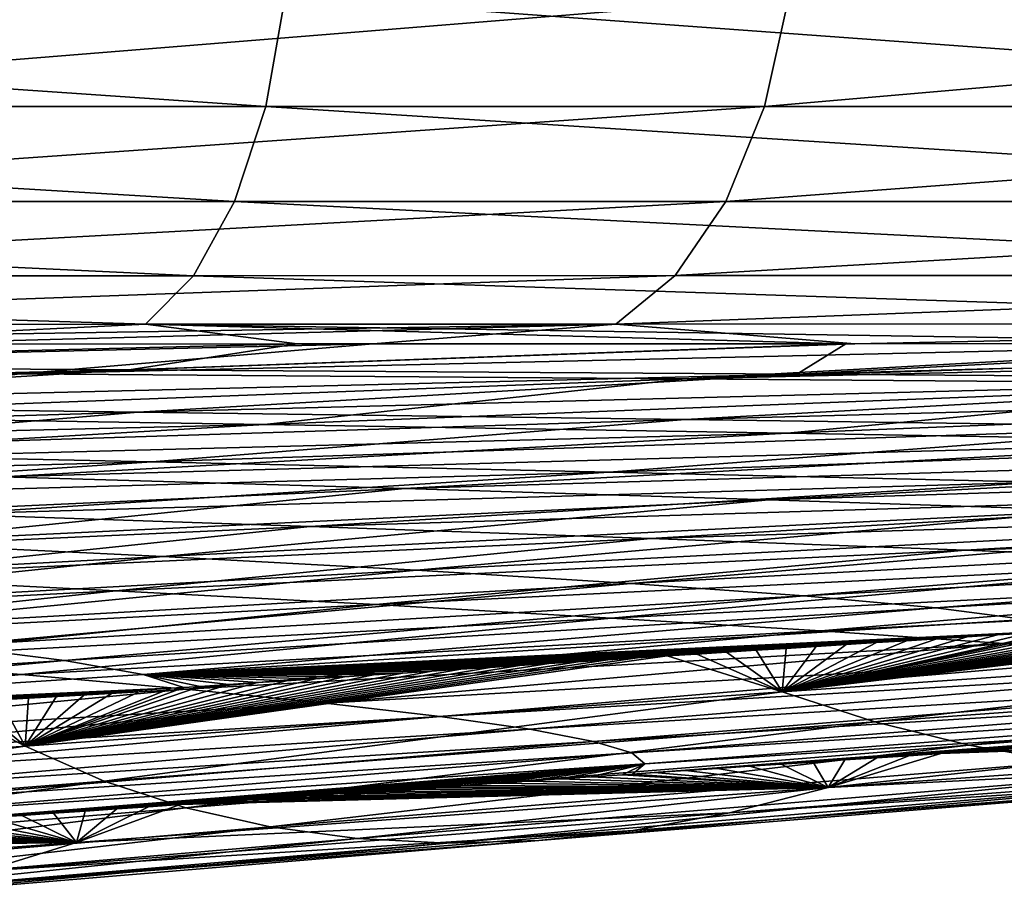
# Model space of a CAD drawing. Header units: metres. Extents: x -136 to 36, y -263 to -20.
# Tile 77 of 99: x 9.86 to 11.35, y -72.97 to -71.64. Entities that reach past the tile are written whole.
import ezdxf

# ---------------------------------------------------------------- set-up
doc = ezdxf.new("R2010")
doc.units = ezdxf.units.M
doc.layers.add('solid_11_382_034_XXX', color=7, linetype='CONTINUOUS')

msp = doc.modelspace()

# ---------------------------------------------------------------- linework, layer by layer
at = {"layer": 'solid_11_382_034_XXX'}
for points in [[(7.820876, -71.60215, 21.638159), (7.798515, -71.768051, 21.576136), (10.234829, -71.767921, 20.530504)], [(10.264351, -71.602135, 20.589771), (7.820876, -71.60215, 21.638159), (10.234829, -71.767921, 20.530504)], [(11.025206, -71.602654, -76.127701), (10.988605, -71.76825, -76.072327), (8.976542, -71.768326, -77.241348)], [(9.006333, -71.602654, -77.300468), (11.025206, -71.602654, -76.127701), (8.976542, -71.768326, -77.241348)], [(10.264351, -71.602135, 20.589771), (10.234829, -71.767921, 20.530504), (12.534172, -71.767838, 19.210545)], [(12.570469, -71.602127, 19.266157), (10.264351, -71.602135, 20.589771), (12.534172, -71.767838, 19.210545)], [(12.893705, -71.602654, -74.727516), (12.850819, -71.768211, -74.676712), (10.988605, -71.76825, -76.072327)], [(11.025206, -71.602654, -76.127701), (12.893705, -71.602654, -74.727516), (10.988605, -71.76825, -76.072327)], [(7.798515, -71.768051, 21.576136), (7.762592, -71.91188, 21.476673), (10.187529, -71.911575, 20.43565)], [(10.234829, -71.767921, 20.530504), (7.798515, -71.768051, 21.576136), (10.187529, -71.911575, 20.43565)], [(10.988605, -71.76825, -76.072327), (10.930089, -71.91169, -75.983841), (8.928828, -71.91188, -77.146767)], [(8.976542, -71.768326, -77.241348), (10.988605, -71.76825, -76.072327), (8.928828, -71.91188, -77.146767)], [(10.234829, -71.767921, 20.530504), (10.187529, -71.911575, 20.43565), (12.476122, -71.911354, 19.121656)], [(12.534172, -71.767838, 19.210545), (10.234829, -71.767921, 20.530504), (12.476122, -71.911354, 19.121656)], [(12.850819, -71.768211, -74.676712), (12.782316, -71.911583, -74.595596), (10.930089, -71.91169, -75.983841)], [(10.988605, -71.76825, -76.072327), (12.850819, -71.768211, -74.676712), (10.930089, -71.91169, -75.983841)], [(7.762592, -71.91188, 21.476673), (7.715442, -72.024277, 21.346243), (10.125527, -72.023735, 20.311377)], [(10.187529, -71.911575, 20.43565), (7.762592, -71.91188, 21.476673), (10.125527, -72.023735, 20.311377)], [(10.930089, -71.91169, -75.983841), (10.853455, -72.023659, -75.867996), (8.866294, -72.023987, -77.022881)], [(8.928828, -71.91188, -77.146767), (10.930089, -71.91169, -75.983841), (8.866294, -72.023987, -77.022881)], [(10.187529, -71.911575, 20.43565), (10.125527, -72.023735, 20.311377), (12.400094, -72.023361, 19.005274)], [(12.476122, -71.911354, 19.121656), (10.187529, -71.911575, 20.43565), (12.400094, -72.023361, 19.005274)], [(12.782316, -71.911583, -74.595596), (12.692646, -72.02346, -74.489433), (10.853455, -72.023659, -75.867996)], [(10.930089, -71.91169, -75.983841), (12.782316, -71.911583, -74.595596), (10.853455, -72.023659, -75.867996)], [(7.715442, -72.024277, 21.346243), (7.660131, -72.097946, 21.193325), (10.052857, -72.09713, 20.165766)], [(10.125527, -72.023735, 20.311377), (7.715442, -72.024277, 21.346243), (10.052857, -72.09713, 20.165766)], [(10.853455, -72.023659, -75.867996), (10.763682, -72.09687, -75.732315), (8.792999, -72.097382, -76.877724)], [(8.866294, -72.023987, -77.022881), (10.853455, -72.023659, -75.867996), (8.792999, -72.097382, -76.877724)], [(10.125527, -72.023735, 20.311377), (10.052857, -72.09713, 20.165766), (12.311032, -72.09655, 18.868965)], [(12.400094, -72.023361, 19.005274), (10.125527, -72.023735, 20.311377), (12.311032, -72.09655, 18.868965)], [(12.692646, -72.02346, -74.489433), (12.587635, -72.096573, -74.365112), (10.763682, -72.09687, -75.732315)], [(10.853455, -72.023659, -75.867996), (12.692646, -72.02346, -74.489433), (10.763682, -72.09687, -75.732315)], [(10.052857, -72.09713, 20.165766), (7.660131, -72.097946, 21.193325), (9.435003, -72.127182, 20.269022)], [(8.792999, -72.097382, -76.877724), (10.763682, -72.09687, -75.732315), (8.878736, -72.127205, -76.636482)], [(10.763682, -72.09687, -75.732315), (9.648449, -72.126907, -76.215614), (8.878736, -72.127205, -76.636482)], [(10.052857, -72.09713, 20.165766), (9.435003, -72.127182, 20.269022), (10.282525, -72.126831, 19.851423)], [(10.763682, -72.09687, -75.732315), (10.397326, -72.126656, -75.760948), (9.648449, -72.126907, -76.215614)], [(12.311032, -72.09655, 18.868965), (10.052857, -72.09713, 20.165766), (11.920735, -72.126259, 18.910795)], [(10.052857, -72.09713, 20.165766), (10.282525, -72.126831, 19.851423), (11.111593, -72.126526, 19.398411)], [(10.052857, -72.09713, 20.165766), (11.111593, -72.126526, 19.398411), (11.920735, -72.126259, 18.910795)], [(10.763682, -72.09687, -75.732315), (11.125174, -72.12645, -75.272614), (10.397326, -72.126656, -75.760948)], [(10.763682, -72.09687, -75.732315), (12.587635, -72.096573, -74.365112), (11.125174, -72.12645, -75.272614)], [(12.587635, -72.096573, -74.365112), (11.830839, -72.126289, -74.751343), (11.125174, -72.12645, -75.272614)], [(10.397326, -72.126656, -75.760948), (9.863107, -72.171951, -74.771851), (8.802462, -72.163956, -75.657455)], [(9.648449, -72.126907, -76.215614), (10.397326, -72.126656, -75.760948), (8.802462, -72.163956, -75.657455)], [(10.282525, -72.126831, 19.851423), (8.983163, -72.159081, 19.62327), (10.028499, -72.165947, 18.88854)], [(10.282525, -72.126831, 19.851423), (9.435003, -72.127182, 20.269022), (8.983163, -72.159081, 19.62327)], [(11.830839, -72.126289, -74.751343), (10.86855, -72.179741, -73.808449), (9.863107, -72.171951, -74.771851)], [(11.125174, -72.12645, -75.272614), (11.830839, -72.126289, -74.751343), (9.863107, -72.171951, -74.771851)], [(10.397326, -72.126656, -75.760948), (11.125174, -72.12645, -75.272614), (9.863107, -72.171951, -74.771851)], [(11.111593, -72.126526, 19.398411), (10.028499, -72.165947, 18.88854), (11.037459, -72.172646, 18.091534)], [(11.111593, -72.126526, 19.398411), (10.282525, -72.126831, 19.851423), (10.028499, -72.165947, 18.88854)], [(13.165715, -72.126083, -73.617622), (11.812954, -72.187325, -72.771645), (10.86855, -72.179741, -73.808449)], [(12.512049, -72.126167, -74.198799), (13.165715, -72.126083, -73.617622), (10.86855, -72.179741, -73.808449)], [(11.830839, -72.126289, -74.751343), (12.512049, -72.126167, -74.198799), (10.86855, -72.179741, -73.808449)], [(12.708521, -72.126038, 18.389441), (11.037459, -72.172646, 18.091534), (12.006326, -72.179184, 17.234539)], [(12.708521, -72.126038, 18.389441), (11.920735, -72.126259, 18.910795), (11.037459, -72.172646, 18.091534)], [(11.920735, -72.126259, 18.910795), (11.111593, -72.126526, 19.398411), (11.037459, -72.172646, 18.091534)], [(8.286021, -72.206619, 18.700747), (10.028499, -72.165947, 18.88854), (8.983163, -72.159081, 19.62327)], [(8.286021, -72.206619, 18.700747), (9.180087, -72.2183, 17.914026), (10.028499, -72.165947, 18.88854)], [(8.802462, -72.163956, -75.657455), (9.863107, -72.171951, -74.771851), (8.479331, -72.221008, -74.270828)], [(9.863107, -72.171951, -74.771851), (9.383286, -72.234871, -73.269447), (8.479331, -72.221008, -74.270828)], [(9.180087, -72.2183, 17.914026), (11.037459, -72.172646, 18.091534), (10.028499, -72.165947, 18.88854)], [(9.180087, -72.2183, 17.914026), (10.042218, -72.229736, 17.074823), (11.037459, -72.172646, 18.091534)], [(9.863107, -72.171951, -74.771851), (10.86855, -72.179741, -73.808449), (9.383286, -72.234871, -73.269447)], [(10.042218, -72.229736, 17.074823), (12.006326, -72.179184, 17.234539), (11.037459, -72.172646, 18.091534)], [(10.86855, -72.179741, -73.808449), (10.232932, -72.248405, -72.200615), (9.383286, -72.234871, -73.269447)], [(10.042218, -72.229736, 17.074823), (10.86931, -72.240913, 16.185127), (12.006326, -72.179184, 17.234539)], [(10.86855, -72.179741, -73.808449), (11.812954, -72.187325, -72.771645), (10.232932, -72.248405, -72.200615)], [(11.812954, -72.187325, -72.771645), (11.023129, -72.261589, -71.06884), (10.232932, -72.248405, -72.200615)], [(10.86931, -72.240913, 16.185127), (12.931467, -72.185555, 16.320072), (12.006326, -72.179184, 17.234539)], [(10.86931, -72.240913, 16.185127), (11.658344, -72.251831, 15.247116), (12.931467, -72.185555, 16.320072)], [(11.812954, -72.187325, -72.771645), (12.690863, -72.194702, -71.666306), (11.023129, -72.261589, -71.06884)], [(12.690863, -72.194702, -71.666306), (11.749177, -72.274406, -69.879143), (11.023129, -72.261589, -71.06884)], [(8.571449, -72.272995, 16.787283), (10.042218, -72.229736, 17.074823), (9.180087, -72.2183, 17.914026)], [(9.383286, -72.234871, -73.269447), (10.232932, -72.248405, -72.200615), (8.46144, -72.291489, -72.333168)], [(8.571449, -72.272995, 16.787283), (9.33414, -72.289215, 15.864758), (10.042218, -72.229736, 17.074823)], [(9.33414, -72.289215, 15.864758), (10.86931, -72.240913, 16.185127), (10.042218, -72.229736, 17.074823)], [(10.232932, -72.248405, -72.200615), (9.174633, -72.309853, -71.25087), (8.46144, -72.291489, -72.333168)], [(10.232932, -72.248405, -72.200615), (11.023129, -72.261589, -71.06884), (9.174633, -72.309853, -71.25087)], [(9.33414, -72.289215, 15.864758), (10.06262, -72.305084, 14.896158), (10.86931, -72.240913, 16.185127)], [(10.06262, -72.305084, 14.896158), (11.658344, -72.251831, 15.247116), (10.86931, -72.240913, 16.185127)], [(11.023129, -72.261589, -71.06884), (9.83709, -72.327789, -70.116806), (9.174633, -72.309853, -71.25087)], [(11.023129, -72.261589, -71.06884), (11.749177, -72.274406, -69.879143), (9.83709, -72.327789, -70.116806)], [(10.06262, -72.305084, 14.896158), (10.754039, -72.320595, 13.883732), (11.658344, -72.251831, 15.247116)], [(10.754039, -72.320595, 13.883732), (12.406425, -72.262482, 14.263172), (11.658344, -72.251831, 15.247116)], [(10.754039, -72.320595, 13.883732), (11.405688, -72.335724, 12.829936), (12.406425, -72.262482, 14.263172)], [(11.749177, -72.274406, -69.879143), (10.445017, -72.345253, -68.935341), (9.83709, -72.327789, -70.116806)], [(11.749177, -72.274406, -69.879143), (12.40684, -72.286842, -68.636917), (10.445017, -72.345253, -68.935341)], [(8.550388, -72.345337, 14.859201), (10.06262, -72.305084, 14.896158), (9.33414, -72.289215, 15.864758)], [(12.40684, -72.286842, -68.636917), (10.99501, -72.362221, -67.711182), (10.445017, -72.345253, -68.935341)], [(12.40684, -72.286842, -68.636917), (12.992339, -72.298874, -67.347839), (10.99501, -72.362221, -67.711182)], [(8.550388, -72.345337, 14.859201), (9.167183, -72.364807, 13.876331), (10.06262, -72.305084, 14.896158)], [(9.167183, -72.364807, 13.876331), (10.754039, -72.320595, 13.883732), (10.06262, -72.305084, 14.896158)], [(12.992339, -72.298874, -67.347839), (11.484054, -72.378662, -66.449226), (10.99501, -72.362221, -67.711182)], [(9.167183, -72.364807, 13.876331), (9.751849, -72.383865, 12.856954), (10.754039, -72.320595, 13.883732)], [(9.751849, -72.383865, 12.856954), (11.405688, -72.335724, 12.829936), (10.754039, -72.320595, 13.883732)], [(9.83709, -72.327789, -70.116806), (10.445017, -72.345253, -68.935341), (9.140896, -72.404709, -68.464981)], [(9.751849, -72.383865, 12.856954), (10.302168, -72.402481, 11.803242), (11.405688, -72.335724, 12.829936)], [(10.302168, -72.402481, 11.803242), (12.015049, -72.350456, 11.737446), (11.405688, -72.335724, 12.829936)], [(10.445017, -72.345253, -68.935341), (9.637801, -72.42672, -67.219582), (9.140896, -72.404709, -68.464981)], [(10.445017, -72.345253, -68.935341), (10.99501, -72.362221, -67.711182), (9.637801, -72.42672, -67.219582)], [(10.302168, -72.402481, 11.803242), (10.816086, -72.420631, 10.717562), (12.015049, -72.350456, 11.737446)], [(10.816086, -72.420631, 10.717562), (12.579808, -72.364777, 10.60913), (12.015049, -72.350456, 11.737446)], [(10.99501, -72.362221, -67.711182), (10.079247, -72.448044, -65.939857), (9.637801, -72.42672, -67.219582)], [(10.99501, -72.362221, -67.711182), (11.484054, -72.378662, -66.449226), (10.079247, -72.448044, -65.939857)], [(10.816086, -72.420631, 10.717562), (11.291728, -72.438293, 9.602443), (12.579808, -72.364777, 10.60913)], [(11.291728, -72.438293, 9.602443), (13.097859, -72.37867, 9.448024), (12.579808, -72.364777, 10.60913)], [(9.114216, -72.456238, 11.328611), (10.302168, -72.402481, 11.803242), (9.751849, -72.383865, 12.856954)], [(11.484054, -72.378662, -66.449226), (10.462782, -72.468643, -64.630791), (10.079247, -72.448044, -65.939857)], [(11.484054, -72.378662, -66.449226), (11.909513, -72.394539, -65.154488), (10.462782, -72.468643, -64.630791)], [(11.291728, -72.438293, 9.602443), (11.727393, -72.455444, 8.460546), (13.097859, -72.37867, 9.448024)], [(11.909513, -72.394539, -65.154488), (10.786353, -72.488464, -63.297375), (10.462782, -72.468643, -64.630791)], [(11.909513, -72.394539, -65.154488), (12.26914, -72.409821, -63.831959), (10.786353, -72.488464, -63.297375)], [(9.114216, -72.456238, 11.328611), (9.578464, -72.478302, 10.226559), (10.302168, -72.402481, 11.803242)], [(9.578464, -72.478302, 10.226559), (10.816086, -72.420631, 10.717562), (10.302168, -72.402481, 11.803242)], [(12.26914, -72.409821, -63.831959), (11.048313, -72.507477, -61.94463), (10.786353, -72.488464, -63.297375)], [(12.26914, -72.409821, -63.831959), (12.56107, -72.4245, -62.486725), (11.048313, -72.507477, -61.94463)], [(9.637801, -72.42672, -67.219582), (10.079247, -72.448044, -65.939857), (8.889493, -72.510933, -65.454704)], [(9.578464, -72.478302, 10.226559), (10.00804, -72.499794, 9.097539), (10.816086, -72.420631, 10.717562)], [(10.00804, -72.499794, 9.097539), (11.291728, -72.438293, 9.602443), (10.816086, -72.420631, 10.717562)], [(12.56107, -72.4245, -62.486725), (11.24743, -72.525642, -60.577976), (11.048313, -72.507477, -61.94463)], [(12.56107, -72.4245, -62.486725), (12.783834, -72.438553, -61.124336), (11.24743, -72.525642, -60.577976)], [(10.00804, -72.499794, 9.097539), (10.40135, -72.520668, 7.944146), (11.291728, -72.438293, 9.602443)], [(10.40135, -72.520668, 7.944146), (11.727393, -72.455444, 8.460546), (11.291728, -72.438293, 9.602443)], [(12.783834, -72.438553, -61.124336), (11.382884, -72.542938, -59.203499), (11.24743, -72.525642, -60.577976)], [(10.079247, -72.448044, -65.939857), (9.232726, -72.535942, -64.134605), (8.889493, -72.510933, -65.454704)], [(10.079247, -72.448044, -65.939857), (10.462782, -72.468643, -64.630791), (9.232726, -72.535942, -64.134605)], [(10.40135, -72.520668, 7.944146), (10.756968, -72.540901, 6.769071), (11.727393, -72.455444, 8.460546)], [(10.756968, -72.540901, 6.769071), (12.121553, -72.472061, 7.29463), (11.727393, -72.455444, 8.460546)], [(10.462782, -72.468643, -64.630791), (9.521551, -72.559998, -62.793785), (9.232726, -72.535942, -64.134605)], [(10.462782, -72.468643, -64.630791), (10.786353, -72.488464, -63.297375), (9.521551, -72.559998, -62.793785)], [(10.756968, -72.540901, 6.769071), (11.07364, -72.560455, 5.575069), (12.121553, -72.472061, 7.29463)], [(11.07364, -72.560455, 5.575069), (12.472853, -72.488106, 6.107507), (12.121553, -72.472061, 7.29463)], [(8.9063, -72.555435, 8.628657), (10.00804, -72.499794, 9.097539), (9.578464, -72.478302, 10.226559)], [(10.786353, -72.488464, -63.297375), (9.754569, -72.583046, -61.437237), (9.521551, -72.559998, -62.793785)], [(10.786353, -72.488464, -63.297375), (11.048313, -72.507477, -61.94463), (9.754569, -72.583046, -61.437237)], [(11.07364, -72.560455, 5.575069), (11.350287, -72.579292, 4.364915), (12.472853, -72.488106, 6.107507)], [(11.350287, -72.579292, 4.364915), (12.780102, -72.503578, 4.902014), (12.472853, -72.488106, 6.107507)], [(8.9063, -72.555435, 8.628657), (9.26074, -72.579773, 7.464777), (10.00804, -72.499794, 9.097539)], [(9.26074, -72.579773, 7.464777), (10.40135, -72.520668, 7.944146), (10.00804, -72.499794, 9.097539)], [(11.350287, -72.579292, 4.364915), (11.585997, -72.597404, 3.141371), (12.780102, -72.503578, 4.902014)], [(11.048313, -72.507477, -61.94463), (9.930812, -72.605042, -60.070297), (9.754569, -72.583046, -61.437237)], [(11.048313, -72.507477, -61.94463), (11.24743, -72.525642, -60.577976), (9.930812, -72.605042, -60.070297)], [(11.015558, -72.652168, -52.709053), (12.091864, -72.52002, -58.053619), (12.139846, -72.517097, -58.07045)], [(12.321804, -72.56279, -53.099895), (11.015558, -72.652168, -52.709053), (12.139846, -72.517097, -58.07045)], [(9.26074, -72.579773, 7.464777), (9.580917, -72.603371, 6.281445), (10.40135, -72.520668, 7.944146)], [(9.580917, -72.603371, 6.281445), (10.756968, -72.540901, 6.769071), (10.40135, -72.520668, 7.944146)], [(11.24743, -72.525642, -60.577976), (10.049738, -72.625946, -58.698883), (9.930812, -72.605042, -60.070297)], [(11.24743, -72.525642, -60.577976), (11.382884, -72.542938, -59.203499), (10.049738, -72.625946, -58.698883)], [(11.015558, -72.652168, -52.709053), (12.044009, -72.522934, -58.036804), (12.091864, -72.52002, -58.053619)], [(11.015558, -72.652168, -52.709053), (11.996281, -72.525848, -58.019997), (12.044009, -72.522934, -58.036804)], [(11.015558, -72.652168, -52.709053), (11.948678, -72.528755, -58.003201), (11.996281, -72.525848, -58.019997)], [(11.015558, -72.652168, -52.709053), (11.9012, -72.53167, -57.986416), (11.948678, -72.528755, -58.003201)], [(11.015558, -72.652168, -52.709053), (11.853847, -72.534576, -57.969639), (11.9012, -72.53167, -57.986416)], [(9.580917, -72.603371, 6.281445), (9.865681, -72.626175, 5.081378), (10.756968, -72.540901, 6.769071)], [(9.865681, -72.626175, 5.081378), (11.07364, -72.560455, 5.575069), (10.756968, -72.540901, 6.769071)], [(11.382884, -72.542938, -59.203499), (11.454251, -72.559349, -57.826725), (10.049738, -72.625946, -58.698883)], [(11.015558, -72.652168, -52.709053), (11.806616, -72.537483, -57.952873), (11.853847, -72.534576, -57.969639)], [(11.015558, -72.652168, -52.709053), (11.759506, -72.54039, -57.936115), (11.806616, -72.537483, -57.952873)], [(11.015558, -72.652168, -52.709053), (11.712519, -72.543289, -57.919369), (11.759506, -72.54039, -57.936115)], [(11.015558, -72.652168, -52.709053), (11.665649, -72.546188, -57.902634), (11.712519, -72.543289, -57.919369)], [(11.015558, -72.652168, -52.709053), (11.618899, -72.549095, -57.885906), (11.665649, -72.546188, -57.902634)], [(9.865681, -72.626175, 5.081378), (10.114054, -72.648155, 3.867316), (11.07364, -72.560455, 5.575069)], [(11.454251, -72.559349, -57.826725), (11.433064, -72.560677, -57.819077), (10.049738, -72.625946, -58.698883)], [(11.433064, -72.560677, -57.819077), (11.386891, -72.563568, -57.802391), (10.049738, -72.625946, -58.698883)], [(11.386891, -72.563568, -57.802391), (11.340832, -72.56646, -57.785713), (10.049738, -72.625946, -58.698883)], [(10.114054, -72.648155, 3.867316), (11.350287, -72.579292, 4.364915), (11.07364, -72.560455, 5.575069)], [(11.015558, -72.652168, -52.709053), (11.572268, -72.551987, -57.869186), (11.618899, -72.549095, -57.885906)], [(11.015558, -72.652168, -52.709053), (11.525751, -72.554886, -57.852474), (11.572268, -72.551987, -57.869186)], [(11.015558, -72.652168, -52.709053), (11.47935, -72.557785, -57.835773), (11.525751, -72.554886, -57.852474)], [(11.015558, -72.652168, -52.709053), (11.454251, -72.559349, -57.826725), (11.47935, -72.557785, -57.835773)], [(11.015558, -72.652168, -52.709053), (11.433064, -72.560677, -57.819077), (11.454251, -72.559349, -57.826725)], [(11.015558, -72.652168, -52.709053), (11.386891, -72.563568, -57.802391), (11.433064, -72.560677, -57.819077)], [(11.155186, -72.697853, -47.821121), (11.015558, -72.652168, -52.709053), (12.321804, -72.56279, -53.099895)], [(11.015558, -72.652168, -52.709053), (11.340832, -72.56646, -57.785713), (11.386891, -72.563568, -57.802391)], [(12.483786, -72.600952, -48.133331), (11.155186, -72.697853, -47.821121), (12.321804, -72.56279, -53.099895)], [(11.340832, -72.56646, -57.785713), (11.294884, -72.569351, -57.769043), (10.049738, -72.625946, -58.698883)], [(11.294884, -72.569351, -57.769043), (11.249046, -72.572235, -57.75238), (10.049738, -72.625946, -58.698883)], [(11.249046, -72.572235, -57.75238), (11.203318, -72.575127, -57.735725), (10.049738, -72.625946, -58.698883)], [(11.203318, -72.575127, -57.735725), (11.157699, -72.578011, -57.719078), (10.049738, -72.625946, -58.698883)], [(11.157699, -72.578011, -57.719078), (11.112186, -72.580894, -57.702438), (10.049738, -72.625946, -58.698883)], [(11.015558, -72.652168, -52.709053), (11.294884, -72.569351, -57.769043), (11.340832, -72.56646, -57.785713)], [(11.015558, -72.652168, -52.709053), (11.249046, -72.572235, -57.75238), (11.294884, -72.569351, -57.769043)], [(11.015558, -72.652168, -52.709053), (11.203318, -72.575127, -57.735725), (11.249046, -72.572235, -57.75238)], [(11.015558, -72.652168, -52.709053), (11.157699, -72.578011, -57.719078), (11.203318, -72.575127, -57.735725)], [(11.015558, -72.652168, -52.709053), (11.112186, -72.580894, -57.702438), (11.157699, -72.578011, -57.719078)], [(9.754569, -72.583046, -61.437237), (9.930812, -72.605042, -60.070297), (8.795355, -72.676804, -59.607349)], [(11.112186, -72.580894, -57.702438), (11.06678, -72.583778, -57.685802), (10.049738, -72.625946, -58.698883)], [(11.06678, -72.583778, -57.685802), (11.021479, -72.586662, -57.669174), (10.049738, -72.625946, -58.698883)], [(11.021479, -72.586662, -57.669174), (10.976281, -72.589546, -57.652554), (10.049738, -72.625946, -58.698883)], [(10.976281, -72.589546, -57.652554), (10.931187, -72.592422, -57.635937), (10.049738, -72.625946, -58.698883)], [(10.931187, -72.592422, -57.635937), (10.886192, -72.595306, -57.619328), (10.049738, -72.625946, -58.698883)], [(10.114054, -72.648155, 3.867316), (10.325234, -72.669266, 2.641977), (11.350287, -72.579292, 4.364915)], [(10.325234, -72.669266, 2.641977), (11.585997, -72.597404, 3.141371), (11.350287, -72.579292, 4.364915)], [(11.015558, -72.652168, -52.709053), (10.886192, -72.595306, -57.619328), (10.931187, -72.592422, -57.635937)], [(11.015558, -72.652168, -52.709053), (10.931187, -72.592422, -57.635937), (10.976281, -72.589546, -57.652554)], [(11.015558, -72.652168, -52.709053), (10.976281, -72.589546, -57.652554), (11.021479, -72.586662, -57.669174)], [(11.015558, -72.652168, -52.709053), (11.06678, -72.583778, -57.685802), (11.112186, -72.580894, -57.702438)], [(11.015558, -72.652168, -52.709053), (11.021479, -72.586662, -57.669174), (11.06678, -72.583778, -57.685802)], [(9.930812, -72.605042, -60.070297), (8.899005, -72.701019, -58.240379), (8.795355, -72.676804, -59.607349)], [(8.809361, -72.685448, 4.630953), (9.865681, -72.626175, 5.081378), (9.580917, -72.603371, 6.281445)], [(9.930812, -72.605042, -60.070297), (10.049738, -72.625946, -58.698883), (8.899005, -72.701019, -58.240379)], [(9.871289, -72.734459, -52.347103), (10.796503, -72.601059, -57.586124), (10.841298, -72.598183, -57.602722)], [(11.015558, -72.652168, -52.709053), (9.871289, -72.734459, -52.347103), (10.841298, -72.598183, -57.602722)], [(9.871289, -72.734459, -52.347103), (10.751804, -72.603935, -57.56953), (10.796503, -72.601059, -57.586124)], [(9.871289, -72.734459, -52.347103), (10.707202, -72.606812, -57.552944), (10.751804, -72.603935, -57.56953)], [(9.871289, -72.734459, -52.347103), (10.662694, -72.609688, -57.536358), (10.707202, -72.606812, -57.552944)], [(10.886192, -72.595306, -57.619328), (10.841298, -72.598183, -57.602722), (10.049738, -72.625946, -58.698883)], [(10.841298, -72.598183, -57.602722), (10.796503, -72.601059, -57.586124), (10.049738, -72.625946, -58.698883)], [(10.796503, -72.601059, -57.586124), (10.751804, -72.603935, -57.56953), (10.049738, -72.625946, -58.698883)], [(10.751804, -72.603935, -57.56953), (10.707202, -72.606812, -57.552944), (10.049738, -72.625946, -58.698883)], [(10.707202, -72.606812, -57.552944), (10.662694, -72.609688, -57.536358), (10.049738, -72.625946, -58.698883)], [(10.325234, -72.669266, 2.641977), (10.498596, -72.689484, 1.408042), (11.585997, -72.597404, 3.141371)], [(10.498596, -72.689484, 1.408042), (11.780028, -72.614754, 1.907165), (11.585997, -72.597404, 3.141371)], [(11.015558, -72.652168, -52.709053), (10.841298, -72.598183, -57.602722), (10.886192, -72.595306, -57.619328)], [(11.297654, -72.733063, -42.955162), (11.155186, -72.697853, -47.821121), (12.483786, -72.600952, -48.133331)], [(12.647491, -72.630424, -43.181633), (11.297654, -72.733063, -42.955162), (12.483786, -72.600952, -48.133331)], [(9.871289, -72.734459, -52.347103), (10.618279, -72.612564, -57.519779), (10.662694, -72.609688, -57.536358)], [(9.871289, -72.734459, -52.347103), (10.573956, -72.615433, -57.503201), (10.618279, -72.612564, -57.519779)], [(9.871289, -72.734459, -52.347103), (10.529724, -72.618309, -57.486629), (10.573956, -72.615433, -57.503201)], [(9.871289, -72.734459, -52.347103), (10.48558, -72.621178, -57.470062), (10.529724, -72.618309, -57.486629)], [(9.871289, -72.734459, -52.347103), (10.441525, -72.624054, -57.453495), (10.48558, -72.621178, -57.470062)], [(10.662694, -72.609688, -57.536358), (10.618279, -72.612564, -57.519779), (10.049738, -72.625946, -58.698883)], [(10.618279, -72.612564, -57.519779), (10.573956, -72.615433, -57.503201), (10.049738, -72.625946, -58.698883)], [(10.573956, -72.615433, -57.503201), (10.529724, -72.618309, -57.486629), (10.049738, -72.625946, -58.698883)], [(10.529724, -72.618309, -57.486629), (10.48558, -72.621178, -57.470062), (10.049738, -72.625946, -58.698883)], [(10.48558, -72.621178, -57.470062), (10.441525, -72.624054, -57.453495), (10.049738, -72.625946, -58.698883)], [(10.498596, -72.689484, 1.408042), (10.633696, -72.708794, 0.168221), (11.780028, -72.614754, 1.907165)], [(10.633696, -72.708794, 0.168221), (11.931819, -72.631332, 0.665079), (11.780028, -72.614754, 1.907165)], [(8.809361, -72.685448, 4.630953), (9.031983, -72.710289, 3.413507), (9.865681, -72.626175, 5.081378)], [(10.049738, -72.625946, -58.698883), (10.111157, -72.645744, -57.32835), (8.899005, -72.701019, -58.240379)], [(9.031983, -72.710289, 3.413507), (10.114054, -72.648155, 3.867316), (9.865681, -72.626175, 5.081378)], [(9.871289, -72.734459, -52.347103), (10.397554, -72.626923, -57.436935), (10.441525, -72.624054, -57.453495)], [(9.871289, -72.734459, -52.347103), (10.353668, -72.629791, -57.420376), (10.397554, -72.626923, -57.436935)], [(9.871289, -72.734459, -52.347103), (10.309865, -72.632668, -57.403816), (10.353668, -72.629791, -57.420376)], [(9.871289, -72.734459, -52.347103), (10.266142, -72.635536, -57.38726), (10.309865, -72.632668, -57.403816)], [(9.871289, -72.734459, -52.347103), (10.222499, -72.638405, -57.370708), (10.266142, -72.635536, -57.38726)], [(10.441525, -72.624054, -57.453495), (10.397554, -72.626923, -57.436935), (10.049738, -72.625946, -58.698883)], [(10.135442, -72.644142, -57.337605), (10.111157, -72.645744, -57.32835), (10.049738, -72.625946, -58.698883)], [(10.178932, -72.641273, -57.354156), (10.135442, -72.644142, -57.337605), (10.049738, -72.625946, -58.698883)], [(10.222499, -72.638405, -57.370708), (10.178932, -72.641273, -57.354156), (10.049738, -72.625946, -58.698883)], [(10.266142, -72.635536, -57.38726), (10.222499, -72.638405, -57.370708), (10.049738, -72.625946, -58.698883)], [(10.309865, -72.632668, -57.403816), (10.266142, -72.635536, -57.38726), (10.049738, -72.625946, -58.698883)], [(10.353668, -72.629791, -57.420376), (10.309865, -72.632668, -57.403816), (10.049738, -72.625946, -58.698883)], [(10.397554, -72.626923, -57.436935), (10.353668, -72.629791, -57.420376), (10.049738, -72.625946, -58.698883)], [(10.633696, -72.708794, 0.168221), (10.730283, -72.727158, -1.074619), (11.931819, -72.631332, 0.665079)], [(10.730283, -72.727158, -1.074619), (12.041003, -72.647125, -0.581918), (11.931819, -72.631332, 0.665079)], [(11.443293, -72.758156, -38.107086), (11.297654, -72.733063, -42.955162), (12.647491, -72.630424, -43.181633)], [(10.111157, -72.645744, -57.32835), (10.092026, -72.647011, -57.321053), (8.899005, -72.701019, -58.240379)], [(10.092026, -72.647011, -57.321053), (10.048682, -72.649879, -57.304504), (8.899005, -72.701019, -58.240379)], [(10.048682, -72.649879, -57.304504), (10.005409, -72.652748, -57.287956), (8.899005, -72.701019, -58.240379)], [(10.005409, -72.652748, -57.287956), (9.962206, -72.655617, -57.271404), (8.899005, -72.701019, -58.240379)], [(9.031983, -72.710289, 3.413507), (9.220785, -72.734154, 2.186774), (10.114054, -72.648155, 3.867316)], [(9.220785, -72.734154, 2.186774), (10.325234, -72.669266, 2.641977), (10.114054, -72.648155, 3.867316)], [(9.871289, -72.734459, -52.347103), (10.178932, -72.641273, -57.354156), (10.222499, -72.638405, -57.370708)], [(9.871289, -72.734459, -52.347103), (10.135442, -72.644142, -57.337605), (10.178932, -72.641273, -57.354156)], [(9.871289, -72.734459, -52.347103), (10.111157, -72.645744, -57.32835), (10.135442, -72.644142, -57.337605)], [(9.871289, -72.734459, -52.347103), (10.092026, -72.647011, -57.321053), (10.111157, -72.645744, -57.32835)], [(9.871289, -72.734459, -52.347103), (10.048682, -72.649879, -57.304504), (10.092026, -72.647011, -57.321053)], [(9.871289, -72.734459, -52.347103), (10.005409, -72.652748, -57.287956), (10.048682, -72.649879, -57.304504)], [(9.990643, -72.787071, -47.530296), (9.871289, -72.734459, -52.347103), (11.015558, -72.652168, -52.709053)], [(9.871289, -72.734459, -52.347103), (9.962206, -72.655617, -57.271404), (10.005409, -72.652748, -57.287956)], [(11.155186, -72.697853, -47.821121), (9.990643, -72.787071, -47.530296), (11.015558, -72.652168, -52.709053)], [(10.730283, -72.727158, -1.074619), (10.788309, -72.744583, -2.31737), (12.041003, -72.647125, -0.581918)], [(10.788309, -72.744583, -2.31737), (12.10742, -72.662117, -1.830576), (12.041003, -72.647125, -0.581918)], [(9.962206, -72.655617, -57.271404), (9.919069, -72.658485, -57.254856), (8.899005, -72.701019, -58.240379)], [(9.919069, -72.658485, -57.254856), (9.875997, -72.661354, -57.238304), (8.899005, -72.701019, -58.240379)], [(9.875997, -72.661354, -57.238304), (9.832987, -72.664223, -57.221752), (8.899005, -72.701019, -58.240379)], [(9.871289, -72.734459, -52.347103), (9.747145, -72.669968, -57.188641), (9.790037, -72.667099, -57.2052)], [(9.871289, -72.734459, -52.347103), (9.790037, -72.667099, -57.2052), (9.832987, -72.664223, -57.221752)], [(9.871289, -72.734459, -52.347103), (9.832987, -72.664223, -57.221752), (9.875997, -72.661354, -57.238304)], [(9.871289, -72.734459, -52.347103), (9.919069, -72.658485, -57.254856), (9.962206, -72.655617, -57.271404)], [(9.871289, -72.734459, -52.347103), (9.875997, -72.661354, -57.238304), (9.919069, -72.658485, -57.254856)], [(10.788309, -72.744583, -2.31737), (10.807882, -72.761063, -3.55694), (12.10742, -72.662117, -1.830576)], [(10.807882, -72.761063, -3.55694), (12.131075, -72.676315, -3.077648), (12.10742, -72.662117, -1.830576)], [(9.871289, -72.734459, -52.347103), (8.862239, -72.809624, -52.015152), (9.747145, -72.669968, -57.188641)], [(9.220785, -72.734154, 2.186774), (9.375248, -72.756996, 0.953398), (10.325234, -72.669266, 2.641977)], [(9.375248, -72.756996, 0.953398), (10.498596, -72.689484, 1.408042), (10.325234, -72.669266, 2.641977)], [(12.131075, -72.676315, -3.077648), (10.789174, -72.776581, -4.790929), (10.821841, -72.774399, -4.779094)], [(10.807882, -72.761063, -3.55694), (10.789174, -72.776581, -4.790929), (12.131075, -72.676315, -3.077648)], [(12.131075, -72.676315, -3.077648), (10.821841, -72.774399, -4.779094), (10.869781, -72.771194, -4.761743)], [(12.131075, -72.676315, -3.077648), (10.869781, -72.771194, -4.761743), (10.917761, -72.76799, -4.744399)], [(12.131075, -72.676315, -3.077648), (10.917761, -72.76799, -4.744399), (10.965785, -72.764786, -4.727061)], [(12.131075, -72.676315, -3.077648), (10.965785, -72.764786, -4.727061), (11.013856, -72.761589, -4.709729)], [(12.131075, -72.676315, -3.077648), (11.013856, -72.761589, -4.709729), (11.061976, -72.758385, -4.692401)], [(12.131075, -72.676315, -3.077648), (11.061976, -72.758385, -4.692401), (11.110148, -72.755188, -4.675078)], [(12.131075, -72.676315, -3.077648), (11.110148, -72.755188, -4.675078), (11.158376, -72.751984, -4.657759)], [(12.131075, -72.676315, -3.077648), (11.158376, -72.751984, -4.657759), (11.20666, -72.748787, -4.640444)], [(12.131075, -72.676315, -3.077648), (11.20666, -72.748787, -4.640444), (11.255005, -72.74559, -4.623132)], [(12.131075, -72.676315, -3.077648), (11.255005, -72.74559, -4.623132), (11.303411, -72.742393, -4.605823)], [(12.131075, -72.676315, -3.077648), (11.303411, -72.742393, -4.605823), (11.351883, -72.739197, -4.588516)], [(9.375248, -72.756996, 0.953398), (9.495041, -72.778793, -0.283965), (10.498596, -72.689484, 1.408042)], [(9.495041, -72.778793, -0.283965), (10.633696, -72.708794, 0.168221), (10.498596, -72.689484, 1.408042)], [(9.495041, -72.778793, -0.283965), (9.580029, -72.799522, -1.522533), (10.633696, -72.708794, 0.168221)], [(9.580029, -72.799522, -1.522533), (10.730283, -72.727158, -1.074619), (10.633696, -72.708794, 0.168221)], [(10.114001, -72.827538, -42.743031), (9.990643, -72.787071, -47.530296), (11.155186, -72.697853, -47.821121)], [(11.297654, -72.733063, -42.955162), (10.114001, -72.827538, -42.743031), (11.155186, -72.697853, -47.821121)], [(12.37324, -72.7061, -9.032451), (11.084839, -72.796852, -9.42249), (12.212214, -72.739456, -13.912423)], [(11.255005, -72.74559, -4.623132), (11.084839, -72.796852, -9.42249), (12.37324, -72.7061, -9.032451)], [(11.303411, -72.742393, -4.605823), (11.255005, -72.74559, -4.623132), (12.37324, -72.7061, -9.032451)], [(11.351883, -72.739197, -4.588516), (11.303411, -72.742393, -4.605823), (12.37324, -72.7061, -9.032451)], [(9.580029, -72.799522, -1.522533), (9.630272, -72.81916, -2.759318), (10.730283, -72.727158, -1.074619)], [(9.630272, -72.81916, -2.759318), (10.788309, -72.744583, -2.31737), (10.730283, -72.727158, -1.074619)], [(8.96329, -72.868576, -47.262524), (8.862239, -72.809624, -52.015152), (9.871289, -72.734459, -52.347103)], [(9.990643, -72.787071, -47.530296), (8.96329, -72.868576, -47.262524), (9.871289, -72.734459, -52.347103)], [(10.241609, -72.856346, -37.97982), (10.114001, -72.827538, -42.743031), (11.297654, -72.733063, -42.955162)], [(11.443293, -72.758156, -38.107086), (10.241609, -72.856346, -37.97982), (11.297654, -72.733063, -42.955162)], [(12.212214, -72.739456, -13.912423), (10.935965, -72.835175, -14.227358), (12.053467, -72.762573, -18.769619)], [(11.084839, -72.796852, -9.42249), (10.935965, -72.835175, -14.227358), (12.212214, -72.739456, -13.912423)], [(9.630272, -72.81916, -2.759318), (9.645978, -72.837708, -3.991366), (10.788309, -72.744583, -2.31737)], [(9.645978, -72.837708, -3.991366), (10.807882, -72.761063, -3.55694), (10.788309, -72.744583, -2.31737)], [(11.110148, -72.755188, -4.675078), (11.061976, -72.758385, -4.692401), (11.084839, -72.796852, -9.42249)], [(11.255005, -72.74559, -4.623132), (11.20666, -72.748787, -4.640444), (11.084839, -72.796852, -9.42249)], [(11.20666, -72.748787, -4.640444), (11.158376, -72.751984, -4.657759), (11.084839, -72.796852, -9.42249)], [(11.158376, -72.751984, -4.657759), (11.110148, -72.755188, -4.675078), (11.084839, -72.796852, -9.42249)], [(10.807882, -72.761063, -3.55694), (9.627372, -72.855164, -5.216398), (9.673998, -72.851997, -5.19923)], [(9.645978, -72.837708, -3.991366), (9.627372, -72.855164, -5.216398), (10.807882, -72.761063, -3.55694)], [(10.807882, -72.761063, -3.55694), (9.673998, -72.851997, -5.19923), (9.722141, -72.848724, -5.181503)], [(10.807882, -72.761063, -3.55694), (9.722141, -72.848724, -5.181503), (9.770217, -72.845451, -5.163803)], [(10.807882, -72.761063, -3.55694), (9.770217, -72.845451, -5.163803), (9.81823, -72.842186, -5.146129)], [(10.807882, -72.761063, -3.55694), (9.81823, -72.842186, -5.146129), (9.866188, -72.838928, -5.128479)], [(10.807882, -72.761063, -3.55694), (9.866188, -72.838928, -5.128479), (9.914096, -72.83567, -5.110853)], [(10.807882, -72.761063, -3.55694), (9.914096, -72.83567, -5.110853), (9.961961, -72.83242, -5.093248)], [(10.807882, -72.761063, -3.55694), (9.961961, -72.83242, -5.093248), (10.009789, -72.82917, -5.075665)], [(10.807882, -72.761063, -3.55694), (10.009789, -72.82917, -5.075665), (10.057586, -72.825928, -5.058103)], [(10.807882, -72.761063, -3.55694), (10.057586, -72.825928, -5.058103), (10.105355, -72.822693, -5.040558)], [(10.807882, -72.761063, -3.55694), (10.105355, -72.822693, -5.040558), (10.153105, -72.81945, -5.023032)], [(10.807882, -72.761063, -3.55694), (10.153105, -72.81945, -5.023032), (10.200836, -72.816216, -5.005523)], [(10.807882, -72.761063, -3.55694), (10.200836, -72.816216, -5.005523), (10.248557, -72.812988, -4.98803)], [(10.373063, -72.873985, -33.233334), (10.241609, -72.856346, -37.97982), (11.443293, -72.758156, -38.107086)], [(10.807882, -72.761063, -3.55694), (10.248557, -72.812988, -4.98803), (10.29627, -72.809761, -4.970553)], [(10.807882, -72.761063, -3.55694), (10.29627, -72.809761, -4.970553), (10.343983, -72.806534, -4.95309)], [(10.807882, -72.761063, -3.55694), (10.343983, -72.806534, -4.95309), (10.391696, -72.803314, -4.93564)], [(11.591655, -72.773521, -33.2714), (10.373063, -72.873985, -33.233334), (11.443293, -72.758156, -38.107086)], [(10.807882, -72.761063, -3.55694), (10.391696, -72.803314, -4.93564), (10.439415, -72.800087, -4.918204)], [(10.807882, -72.761063, -3.55694), (10.439415, -72.800087, -4.918204), (10.487144, -72.796875, -4.90078)], [(10.807882, -72.761063, -3.55694), (10.487144, -72.796875, -4.90078), (10.534887, -72.793655, -4.883367)], [(10.807882, -72.761063, -3.55694), (10.534887, -72.793655, -4.883367), (10.582648, -72.790443, -4.865965)], [(10.807882, -72.761063, -3.55694), (10.582648, -72.790443, -4.865965), (10.630431, -72.787231, -4.848573)], [(10.807882, -72.761063, -3.55694), (10.630431, -72.787231, -4.848573), (10.678238, -72.784019, -4.831191)], [(10.807882, -72.761063, -3.55694), (10.678238, -72.784019, -4.831191), (10.726072, -72.780807, -4.813817)], [(10.807882, -72.761063, -3.55694), (10.726072, -72.780807, -4.813817), (10.77394, -72.777603, -4.796452)], [(10.807882, -72.761063, -3.55694), (10.77394, -72.777603, -4.796452), (10.789174, -72.776581, -4.790929)], [(12.053467, -72.762573, -18.769619), (10.79021, -72.861656, -19.001938), (11.896875, -72.775795, -23.610245)], [(10.935965, -72.835175, -14.227358), (10.79021, -72.861656, -19.001938), (12.053467, -72.762573, -18.769619)], [(10.869781, -72.771194, -4.761743), (10.821841, -72.774399, -4.779094), (11.084839, -72.796852, -9.42249)], [(10.917761, -72.76799, -4.744399), (10.869781, -72.771194, -4.761743), (11.084839, -72.796852, -9.42249)], [(10.965785, -72.764786, -4.727061), (10.917761, -72.76799, -4.744399), (11.084839, -72.796852, -9.42249)], [(11.013856, -72.761589, -4.709729), (10.965785, -72.764786, -4.727061), (11.084839, -72.796852, -9.42249)], [(11.061976, -72.758385, -4.692401), (11.013856, -72.761589, -4.709729), (11.084839, -72.796852, -9.42249)], [(10.508589, -72.880753, -28.494856), (10.373063, -72.873985, -33.233334), (11.591655, -72.773521, -33.2714)], [(11.743082, -72.779373, -28.441578), (10.508589, -72.880753, -28.494856), (11.591655, -72.773521, -33.2714)], [(10.64755, -72.876732, -23.754515), (10.508589, -72.880753, -28.494856), (11.743082, -72.779373, -28.441578)], [(10.678238, -72.784019, -4.831191), (10.630431, -72.787231, -4.848573), (11.084839, -72.796852, -9.42249)], [(11.896875, -72.775795, -23.610245), (10.64755, -72.876732, -23.754515), (11.743082, -72.779373, -28.441578)], [(10.79021, -72.861656, -19.001938), (10.64755, -72.876732, -23.754515), (11.896875, -72.775795, -23.610245)], [(10.726072, -72.780807, -4.813817), (10.678238, -72.784019, -4.831191), (11.084839, -72.796852, -9.42249)], [(10.77394, -72.777603, -4.796452), (10.726072, -72.780807, -4.813817), (11.084839, -72.796852, -9.42249)], [(10.789174, -72.776581, -4.790929), (10.77394, -72.777603, -4.796452), (11.084839, -72.796852, -9.42249)], [(10.821841, -72.774399, -4.779094), (10.789174, -72.776581, -4.790929), (11.084839, -72.796852, -9.42249)], [(9.069493, -72.913841, -42.546997), (8.96329, -72.868576, -47.262524), (9.990643, -72.787071, -47.530296)], [(10.114001, -72.827538, -42.743031), (9.069493, -72.913841, -42.546997), (9.990643, -72.787071, -47.530296)], [(11.084839, -72.796852, -9.42249), (9.949012, -72.87973, -9.779833), (10.935965, -72.835175, -14.227358)], [(10.105355, -72.822693, -5.040558), (9.949012, -72.87973, -9.779833), (11.084839, -72.796852, -9.42249)], [(10.153105, -72.81945, -5.023032), (10.105355, -72.822693, -5.040558), (11.084839, -72.796852, -9.42249)], [(10.200836, -72.816216, -5.005523), (10.153105, -72.81945, -5.023032), (11.084839, -72.796852, -9.42249)], [(10.248557, -72.812988, -4.98803), (10.200836, -72.816216, -5.005523), (11.084839, -72.796852, -9.42249)], [(10.29627, -72.809761, -4.970553), (10.248557, -72.812988, -4.98803), (11.084839, -72.796852, -9.42249)], [(10.343983, -72.806534, -4.95309), (10.29627, -72.809761, -4.970553), (11.084839, -72.796852, -9.42249)], [(10.391696, -72.803314, -4.93564), (10.343983, -72.806534, -4.95309), (11.084839, -72.796852, -9.42249)], [(10.439415, -72.800087, -4.918204), (10.391696, -72.803314, -4.93564), (11.084839, -72.796852, -9.42249)], [(10.487144, -72.796875, -4.90078), (10.439415, -72.800087, -4.918204), (11.084839, -72.796852, -9.42249)], [(10.534887, -72.793655, -4.883367), (10.487144, -72.796875, -4.90078), (11.084839, -72.796852, -9.42249)], [(10.582648, -72.790443, -4.865965), (10.534887, -72.793655, -4.883367), (11.084839, -72.796852, -9.42249)], [(10.630431, -72.787231, -4.848573), (10.582648, -72.790443, -4.865965), (11.084839, -72.796852, -9.42249)], [(9.181017, -72.946014, -37.861683), (9.069493, -72.913841, -42.546997), (10.114001, -72.827538, -42.743031)], [(10.241609, -72.856346, -37.97982), (9.181017, -72.946014, -37.861683), (10.114001, -72.827538, -42.743031)], [(10.105355, -72.822693, -5.040558), (10.057586, -72.825928, -5.058103), (9.949012, -72.87973, -9.779833)], [(10.057586, -72.825928, -5.058103), (10.009789, -72.82917, -5.075665), (9.949012, -72.87973, -9.779833)], [(10.009789, -72.82917, -5.075665), (9.961961, -72.83242, -5.093248), (9.949012, -72.87973, -9.779833)], [(9.770217, -72.845451, -5.163803), (9.722141, -72.848724, -5.181503), (9.949012, -72.87973, -9.779833)], [(9.81823, -72.842186, -5.146129), (9.770217, -72.845451, -5.163803), (9.949012, -72.87973, -9.779833)], [(10.935965, -72.835175, -14.227358), (9.810397, -72.9226, -14.516577), (10.79021, -72.861656, -19.001938)], [(9.949012, -72.87973, -9.779833), (9.810397, -72.9226, -14.516577), (10.935965, -72.835175, -14.227358)], [(9.866188, -72.838928, -5.128479), (9.81823, -72.842186, -5.146129), (9.949012, -72.87973, -9.779833)], [(9.914096, -72.83567, -5.110853), (9.866188, -72.838928, -5.128479), (9.949012, -72.87973, -9.779833)], [(9.961961, -72.83242, -5.093248), (9.914096, -72.83567, -5.110853), (9.949012, -72.87973, -9.779833)], [(9.297497, -72.965721, -33.197437), (9.181017, -72.946014, -37.861683), (10.241609, -72.856346, -37.97982)], [(10.373063, -72.873985, -33.233334), (9.297497, -72.965721, -33.197437), (10.241609, -72.856346, -37.97982)], [(9.577473, -72.858559, -5.234771), (9.529078, -72.861855, -5.252589), (9.949012, -72.87973, -9.779833)], [(9.625777, -72.855278, -5.216986), (9.577473, -72.858559, -5.234771), (9.949012, -72.87973, -9.779833)], [(9.627372, -72.855164, -5.216398), (9.625777, -72.855278, -5.216986), (9.949012, -72.87973, -9.779833)], [(9.673998, -72.851997, -5.19923), (9.627372, -72.855164, -5.216398), (9.949012, -72.87973, -9.779833)], [(9.722141, -72.848724, -5.181503), (9.673998, -72.851997, -5.19923), (9.949012, -72.87973, -9.779833)], [(9.33441, -72.875076, -5.324208), (9.285425, -72.878403, -5.342209), (9.949012, -72.87973, -9.779833)], [(9.419053, -72.973312, -28.543333), (9.297497, -72.965721, -33.197437), (10.373063, -72.873985, -33.233334)], [(9.383259, -72.871765, -5.306247), (9.33441, -72.875076, -5.324208), (9.949012, -72.87973, -9.779833)], [(9.43198, -72.868454, -5.288324), (9.383259, -72.871765, -5.306247), (9.949012, -72.87973, -9.779833)], [(10.508589, -72.880753, -28.494856), (9.419053, -72.973312, -28.543333), (10.373063, -72.873985, -33.233334)], [(9.480583, -72.86515, -5.270439), (9.43198, -72.868454, -5.288324), (9.949012, -72.87973, -9.779833)], [(9.529078, -72.861855, -5.252589), (9.480583, -72.86515, -5.270439), (9.949012, -72.87973, -9.779833)], [(10.79021, -72.861656, -19.001938), (9.675735, -72.952141, -19.215517), (10.64755, -72.876732, -23.754515)], [(9.810397, -72.9226, -14.516577), (9.675735, -72.952141, -19.215517), (10.79021, -72.861656, -19.001938)], [(9.949012, -72.87973, -9.779833), (8.933551, -72.95472, -10.103511), (9.810397, -72.9226, -14.516577)], [(9.087894, -72.891785, -5.414667), (8.933551, -72.95472, -10.103511), (9.949012, -72.87973, -9.779833)], [(9.137541, -72.888428, -5.39648), (9.087894, -72.891785, -5.414667), (9.949012, -72.87973, -9.779833)], [(9.187002, -72.885078, -5.378343), (9.137541, -72.888428, -5.39648), (9.949012, -72.87973, -9.779833)], [(9.236293, -72.881737, -5.360253), (9.187002, -72.885078, -5.378343), (9.949012, -72.87973, -9.779833)], [(9.285425, -72.878403, -5.342209), (9.236293, -72.881737, -5.360253), (9.949012, -72.87973, -9.779833)], [(9.545093, -72.968895, -23.887018), (9.419053, -72.973312, -28.543333), (10.508589, -72.880753, -28.494856)], [(10.64755, -72.876732, -23.754515), (9.545093, -72.968895, -23.887018), (10.508589, -72.880753, -28.494856)], [(9.675735, -72.952141, -19.215517), (9.545093, -72.968895, -23.887018), (10.64755, -72.876732, -23.754515)]]:
    msp.add_3dface(points, dxfattribs=at)

doc.saveas('drawing.dxf')
